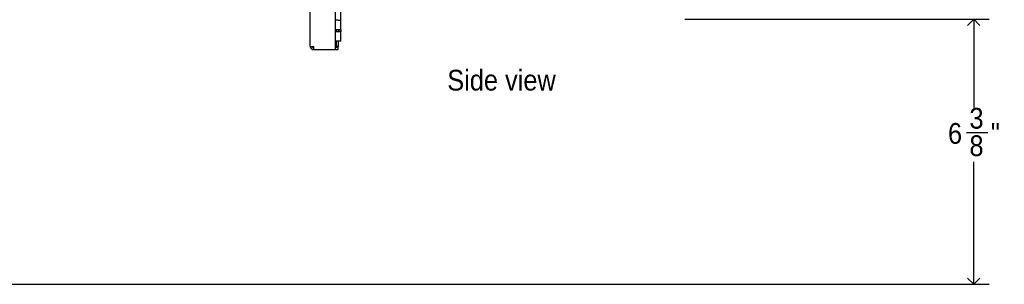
# Model space of a CAD drawing. Header units: inches. Extents: x 0 to 90, y 0 to 120.
# Tile 5 of 23: x 29.08 to 52.78, y 20.28 to 26.65. Entities that reach past the tile are written whole.
import ezdxf

# ---------------------------------------------------------------- set-up
doc = ezdxf.new("R2010")
doc.units = ezdxf.units.IN
doc.header["$MEASUREMENT"] = 0
doc.linetypes.add('SLD-Solid', pattern=[0])
doc.layers.add('DIMS', color=5, linetype='SLD-Solid')
doc.layers.add('NOTES', color=1, linetype='SLD-Solid')
doc.styles.add('SLDTEXTSTYLE1', font='GOTHIC.TTF', dxfattribs={"width": 0.913})
doc.dimstyles.new('SLDDIMSTYLE1', dxfattribs={"dimtxt": 0.5, "dimasz": 0.3, "dimexe": 0, "dimexo": 0.0625, "dimgap": 0.125, "dimtad": 0, "dimtih": 1, "dimtoh": 1, "dimdec": 6, "dimrnd": 1e-09, "dimzin": 12, "dimdsep": 46, "dimlunit": 5, "dimtxsty": 'SLDTEXTSTYLE1', "dimblk1": 'OPEN90', "dimblk2": 'OPEN90', "dimsah": 1, "dimcen": 0.09, "dimadec": 0, "dimazin": 3, "dimtfac": 1, "dimtofl": 0, "dimtmove": 0, "dimatfit": 3, "dimldrblk": 'OPEN90', "dimfxl": 1, "dimfrac": 2, "dimtolj": 1, "dimtzin": 12, "dimarcsym": 0})

# ---------------------------------------------------------------- blocks, each defined once
blk = doc.blocks.new('_Open90')
at = {"color": 0, "linetype": 'ByBlock', "lineweight": -2}
for p, q in [((0, 0), (-1, 0)), ((-0.5, 0.5), (0, 0)), ((0, 0), (-0.5, -0.5))]:
    blk.add_line(p, q, dxfattribs=at)
blk = doc.blocks.new('_D_5')
at = {"layer": 'DIMS'}
for p, q in [((45.096, 26.659), (52.423, 26.659)), ((52.048, 26.659), (52.048, 24.534)), ((51.872, 23.932), (52.388, 23.932)), ((52.048, 20.282), (52.048, 23.227)), ((42.45, 20.282), (52.423, 20.282))]:
    blk.add_line(p, q, dxfattribs=at)
at = {"layer": 'DIMS', "xscale": 0.3, "yscale": 0.3}
for p, rotation in [((52.048, 26.659), 90), ((52.048, 20.282), 270)]:
    blk.add_blockref('_Open90', p, dxfattribs=dict(at, rotation=rotation))
at = {"layer": 'DIMS', "char_height": 0.5, "attachment_point": 1, "style": 'SLDTEXTSTYLE1'}
for s, insert in [('3', (51.945, 24.526)), ('"', (52.461, 24.161)), ('6', (51.429, 24.161)), ('8', (51.945, 23.865))]:
    blk.add_mtext(s, dxfattribs=dict(at, insert=insert))

msp = doc.modelspace()

# ---------------------------------------------------------------- linework, layer by layer
at = {"color": 7, "linetype": 'SLD-Solid', "lineweight": 25}
for p, q in [((36.0763161, 26.0043987), (36.0763161, 83.2047987)), ((36.6886161, 26.0043987), (36.6886161, 83.2047987)), ((36.8111161, 26.6337987), (36.8111161, 26.8587987)), ((36.7486161, 26.6337987), (36.6886161, 26.6337987)), ((36.7486161, 26.6337987), (36.8111161, 26.6337987)), ((36.8111161, 26.4087987), (36.8111161, 26.6337987)), ((36.6886161, 26.4087987), (36.7486161, 26.4087987)), ((36.8111161, 26.3587987), (36.6886161, 26.3587987)), ((36.7033161, 26.4087987), (36.7033161, 26.3587987)), ((36.7486161, 26.4087987), (36.8111161, 26.4087987)), ((36.7511161, 26.4087987), (36.7511161, 26.3587987)), ((36.7761161, 26.3587987), (36.7761161, 26.4087987)), ((36.8111161, 26.4087987), (36.8111161, 26.3587987)), ((36.8111161, 26.1337987), (36.8111161, 26.3587987)), ((36.8111161, 26.1337987), (36.6886161, 26.1337987)), ((36.7033161, 26.1337987), (36.7033161, 26.0043987)), ((36.7511161, 26.1337987), (36.7511161, 26.0043987)), ((36.0763161, 26.0043987), (36.1531161, 26.0043987)), ((36.1531161, 25.9275987), (36.1531161, 25.9753987)), ((36.1601871, 25.9275987), (36.1531161, 25.9275987)), ((36.1601871, 25.9275987), (36.6886161, 25.9275987)), ((36.6886161, 25.9275987), (36.6886161, 26.0043987)), ((36.6886161, 26.0043987), (36.7033161, 26.0043987)), ((36.7011161, 25.9753987), (36.6886161, 25.9753987)), ((36.7011161, 25.9275987), (36.6886161, 25.9275987)), ((36.7511161, 25.9753987), (36.7011161, 25.9753987)), ((36.7011161, 25.9275987), (36.7511161, 25.9275987)), ((36.7511161, 26.0043987), (36.7033161, 26.0043987)), ((36.7511161, 25.9753987), (36.7511161, 26.0043987)), ((36.7511161, 25.9275987), (36.7511161, 25.9753987))]:
    msp.add_line(p, q, dxfattribs=at)
for radius in [0.0768, 0.029]:
    msp.add_arc((36.1531161, 26.0043987), radius, 180, 270, dxfattribs=at)
msp.add_open_spline([(36.1531161, 26.0043987), (36.1537053, 25.994335), (36.1548838, 25.9742077), (36.1566516, 25.9488219), (36.1584194, 25.931062), (36.1595979, 25.9287531), (36.1601871, 25.9275987)], degree=3, dxfattribs=at)
at = {"layer": 'DIMS'}
msp.add_line((4.847442, 20.2815987), (50.6120859, 20.2815987), dxfattribs=at)

# ---------------------------------------------------------------- texts
at = {"layer": 'NOTES', "insert": (39.3752172, 25.4420629), "char_height": 0.5, "attachment_point": 1, "style": 'SLDTEXTSTYLE1'}
msp.add_mtext('Side view', dxfattribs=at)

# ---------------------------------------------------------------- dimensions: what is measured, and where the dimension line sits
at = {"layer": 'DIMS'}
dim = msp.add_linear_dim(base=(52.0484321, 26.6593987), p1=(42.2833069, 20.2815987), p2=(44.9296161, 26.6593987), angle=90, dimstyle='SLDDIMSTYLE1', dxfattribs=at)
dim.commit()
dim.dimension.update_dxf_attribs({"geometry": '_D_5', "text_midpoint": (52.0484321, 23.8803546), "dimtype": 160})

doc.saveas('drawing.dxf')
